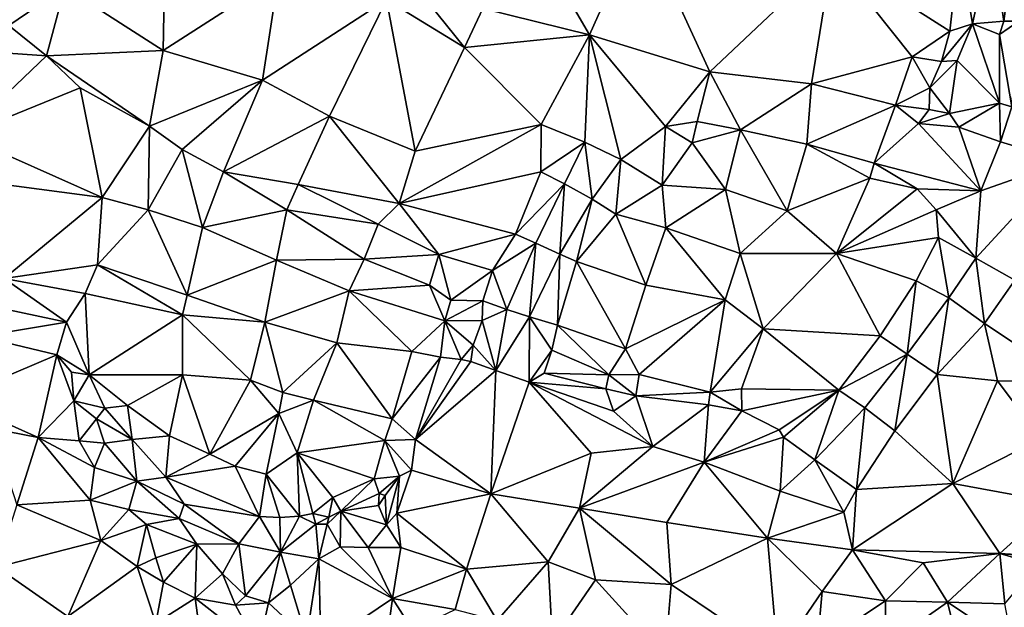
# Model space of a CAD drawing. Header units: feet. Extents: x 116535 to 120173, y 200032 to 203855.
# Tile 44 of 87: x 117918 to 118174, y 202636 to 202788. Entities that reach past the tile are written whole.
import ezdxf

# ---------------------------------------------------------------- set-up
doc = ezdxf.new("R2010")
doc.units = ezdxf.units.FT
doc.header["$MEASUREMENT"] = 0
doc.layers.add('V-TOPO-TINN-3DFC', color=3, linetype='Continuous')

msp = doc.modelspace()

# ---------------------------------------------------------------- linework, layer by layer
at = {"layer": 'V-TOPO-TINN-3DFC'}
for points in [[(118038.3781, 202791.3408, 558.603), (118066.1483, 202784.5153, 558.797), (118048.5949, 202814.5837, 558.073)], [(118048.5949, 202814.5837, 558.073), (118066.1483, 202784.5153, 558.797), (118079.3524, 202814.1006, 558.499)], [(118079.3524, 202814.1006, 558.499), (118066.1483, 202784.5153, 558.797), (118097.4398, 202774.8555, 559.315)], [(118079.3524, 202814.1006, 558.499), (118097.4398, 202774.8555, 559.315), (118129.1636, 202804.8964, 560.7795)], [(118170.5411, 202809.7743, 562.0156), (118162.3247, 202808.3183, 559.4171), (118165.704, 202787.3206, 559.5614)], [(118170.5411, 202809.7743, 562.0156), (118165.704, 202787.3206, 559.5614), (118173.8329, 202788.0058, 560.9531)], [(118176.7753, 202810.3625, 562.0528), (118170.5411, 202809.7743, 562.0156), (118173.8329, 202788.0058, 560.9531)], [(118177.7442, 202788.0368, 561.1668), (118176.7753, 202810.3625, 562.0528), (118173.8329, 202788.0058, 560.9531)], [(118159.7608, 202785.4474, 559.687), (118162.3247, 202808.3183, 559.4171), (118129.1636, 202804.8964, 560.7795)], [(118159.7608, 202785.4474, 559.687), (118165.704, 202787.3206, 559.5614), (118162.3247, 202808.3183, 559.4171)], [(118097.4398, 202774.8555, 559.315), (118123.8299, 202771.7713, 558.994), (118129.1636, 202804.8964, 560.7795)], [(118123.8299, 202771.7713, 558.994), (118150.015, 202778.7758, 559.082), (118129.1636, 202804.8964, 560.7795)], [(118150.015, 202778.7758, 559.082), (118159.7608, 202785.4474, 559.687), (118129.1636, 202804.8964, 560.7795)], [(118017.4774, 202801.3636, 558.953), (118013.3791, 202793.674, 559.107), (118033.6507, 202781.218, 558.713)], [(118033.6507, 202781.218, 558.713), (118038.3781, 202791.3408, 558.603), (118017.4774, 202801.3636, 558.953)], [(117955.6575, 202799.6305, 558.003), (117929.7854, 202796.8863, 558.046), (117955.2865, 202780.3889, 557.258)], [(117985.2648, 202799.6925, 558.718), (117955.2865, 202780.3889, 557.258), (117981.1665, 202772.6453, 558.911)], [(117985.2648, 202799.6925, 558.718), (117955.6575, 202799.6305, 558.003), (117955.2865, 202780.3889, 557.258)], [(118013.3791, 202793.674, 559.107), (117985.2648, 202799.6925, 558.718), (117981.1665, 202772.6453, 558.911)], [(117915.2053, 202786.9195, 558.99), (117929.7854, 202796.8863, 558.046), (117909.9088, 202795.0171, 562.171)], [(117925.011, 202779.0358, 557.169), (117929.7854, 202796.8863, 558.046), (117915.2053, 202786.9195, 558.99)], [(117925.011, 202779.0358, 557.169), (117955.2865, 202780.3889, 557.258), (117929.7854, 202796.8863, 558.046)], [(117998.5379, 202763.3656, 559.312), (118013.3791, 202793.674, 559.107), (117981.1665, 202772.6453, 558.911)], [(118013.3791, 202793.674, 559.107), (117998.5379, 202763.3656, 559.312), (118020.7887, 202754.2289, 559.206)], [(118020.7887, 202754.2289, 559.206), (118033.6507, 202781.218, 558.713), (118013.3791, 202793.674, 559.107)], [(118033.6507, 202781.218, 558.713), (118066.1483, 202784.5153, 558.797), (118038.3781, 202791.3408, 558.603)], [(117925.011, 202779.0358, 557.169), (117915.2053, 202786.9195, 558.99), (117902.4872, 202780.581, 563.51)], [(118165.704, 202787.3206, 559.5614), (118159.7608, 202785.4474, 559.687), (118157.6456, 202777.5557, 561.053)], [(118165.704, 202787.3206, 559.5614), (118157.6456, 202777.5557, 561.053), (118161.6509, 202777.7627, 560.431)], [(118165.704, 202787.3206, 559.5614), (118161.6509, 202777.7627, 560.431), (118172.7258, 202766.7379, 559.878)], [(118172.7108, 202784.5903, 560.893), (118173.8329, 202788.0058, 560.9531), (118165.704, 202787.3206, 559.5614)], [(118165.704, 202787.3206, 559.5614), (118172.7258, 202766.7379, 559.878), (118172.7108, 202784.5903, 560.893)], [(118172.7108, 202784.5903, 560.893), (118177.7442, 202788.0368, 561.1668), (118173.8329, 202788.0058, 560.9531)], [(118172.7108, 202784.5903, 560.893), (118175.9071, 202765.7968, 560.201), (118177.7442, 202788.0368, 561.1668)], [(118053.5623, 202761.1734, 559.086), (118066.1483, 202784.5153, 558.797), (118033.6507, 202781.218, 558.713)], [(118053.5623, 202761.1734, 559.086), (118064.9412, 202756.561, 558.888), (118066.1483, 202784.5153, 558.797)], [(118074.304, 202752.0727, 559.046), (118066.1483, 202784.5153, 558.797), (118064.9412, 202756.561, 558.888)], [(118074.304, 202752.0727, 559.046), (118085.8819, 202760.6564, 559.268), (118066.1483, 202784.5153, 558.797)], [(118085.8819, 202760.6564, 559.268), (118097.4398, 202774.8555, 559.315), (118066.1483, 202784.5153, 558.797)], [(118150.015, 202778.7758, 559.082), (118157.6456, 202777.5557, 561.053), (118159.7608, 202785.4474, 559.687)], [(118172.7108, 202784.5903, 560.893), (118172.7258, 202766.7379, 559.878), (118175.9071, 202765.7968, 560.201)], [(118053.5623, 202761.1734, 559.086), (118033.6507, 202781.218, 558.713), (118020.7887, 202754.2289, 559.206)], [(117925.011, 202779.0358, 557.169), (117902.4872, 202780.581, 563.51), (117903.2213, 202758.2732, 571.495)], [(117933.7707, 202770.6582, 558.167), (117925.011, 202779.0358, 557.169), (117903.2213, 202758.2732, 571.495)], [(117951.7772, 202760.6964, 558.129), (117955.2865, 202780.3889, 557.258), (117925.011, 202779.0358, 557.169)], [(117951.7772, 202760.6964, 558.129), (117925.011, 202779.0358, 557.169), (117933.7707, 202770.6582, 558.167)], [(117981.1665, 202772.6453, 558.911), (117955.2865, 202780.3889, 557.258), (117951.7772, 202760.6964, 558.129)], [(118123.8299, 202771.7713, 558.994), (118145.6526, 202766.2038, 559.213), (118150.015, 202778.7758, 559.082)], [(118145.6526, 202766.2038, 559.213), (118154.5824, 202770.6852, 560.836), (118150.015, 202778.7758, 559.082)], [(118150.015, 202778.7758, 559.082), (118154.5824, 202770.6852, 560.836), (118157.6456, 202777.5557, 561.053)], [(118154.5824, 202770.6852, 560.836), (118161.6509, 202777.7627, 560.431), (118157.6456, 202777.5557, 561.053)], [(118159.7228, 202764.0046, 560.569), (118161.6509, 202777.7627, 560.431), (118154.5824, 202770.6852, 560.836)], [(118172.7258, 202766.7379, 559.878), (118161.6509, 202777.7627, 560.431), (118159.7228, 202764.0046, 560.569)], [(118085.8819, 202760.6564, 559.268), (118094.1245, 202761.9575, 559.138), (118097.4398, 202774.8555, 559.315)], [(118094.1245, 202761.9575, 559.138), (118105.3594, 202759.7693, 559.077), (118097.4398, 202774.8555, 559.315)], [(118105.3594, 202759.7693, 559.077), (118123.8299, 202771.7713, 558.994), (118097.4398, 202774.8555, 559.315)], [(117939.4952, 202742.2099, 570.352), (117933.7707, 202770.6582, 558.167), (117903.2213, 202758.2732, 571.495)], [(117939.4952, 202742.2099, 570.352), (117951.7772, 202760.6964, 558.129), (117933.7707, 202770.6582, 558.167)], [(117981.1665, 202772.6453, 558.911), (117951.7772, 202760.6964, 558.129), (117960.2909, 202754.6919, 559.081)], [(117970.9737, 202748.8164, 559.699), (117981.1665, 202772.6453, 558.911), (117960.2909, 202754.6919, 559.081)], [(117970.9737, 202748.8164, 559.699), (117998.5379, 202763.3656, 559.312), (117981.1665, 202772.6453, 558.911)], [(118122.5778, 202756.066, 559.285), (118123.8299, 202771.7713, 558.994), (118105.3594, 202759.7693, 559.077)], [(118122.5778, 202756.066, 559.285), (118145.6526, 202766.2038, 559.213), (118123.8299, 202771.7713, 558.994)], [(118145.6526, 202766.2038, 559.213), (118154.3783, 202765.0927, 560.801), (118154.5824, 202770.6852, 560.836)], [(118154.3783, 202765.0927, 560.801), (118159.7228, 202764.0046, 560.569), (118154.5824, 202770.6852, 560.836)], [(118122.5778, 202756.066, 559.285), (118140.1122, 202751.1216, 559.535), (118145.6526, 202766.2038, 559.213)], [(118140.1122, 202751.1216, 559.535), (118151.6601, 202761.4244, 560.146), (118145.6526, 202766.2038, 559.213)], [(118145.6526, 202766.2038, 559.213), (118151.6601, 202761.4244, 560.146), (118154.3783, 202765.0927, 560.801)], [(118172.7258, 202766.7379, 559.878), (118159.7228, 202764.0046, 560.569), (118162.129, 202760.5014, 559.812)], [(118172.7258, 202766.7379, 559.878), (118162.129, 202760.5014, 559.812), (118172.9863, 202756.616, 559.835)], [(118172.7258, 202766.7379, 559.878), (118172.9863, 202756.616, 559.835), (118175.9071, 202765.7968, 560.201)], [(118175.9071, 202765.7968, 560.201), (118172.9863, 202756.616, 559.835), (118189.7291, 202751.6417, 560.3635)], [(117970.9737, 202748.8164, 559.699), (117990.4193, 202745.5262, 559.529), (117998.5379, 202763.3656, 559.312)], [(117990.4193, 202745.5262, 559.529), (118016.6444, 202740.5938, 559.454), (117998.5379, 202763.3656, 559.312)], [(117998.5379, 202763.3656, 559.312), (118016.6444, 202740.5938, 559.454), (118020.7887, 202754.2289, 559.206)], [(118151.6601, 202761.4244, 560.146), (118159.7228, 202764.0046, 560.569), (118154.3783, 202765.0927, 560.801)], [(118162.129, 202760.5014, 559.812), (118159.7228, 202764.0046, 560.569), (118151.6601, 202761.4244, 560.146)], [(117951.4231, 202738.9806, 568.507), (117951.7772, 202760.6964, 558.129), (117939.4952, 202742.2099, 570.352)], [(117951.4231, 202738.9806, 568.507), (117960.2909, 202754.6919, 559.081), (117951.7772, 202760.6964, 558.129)], [(118016.6444, 202740.5938, 559.454), (118053.4933, 202748.8294, 558.984), (118053.5623, 202761.1734, 559.086)], [(118016.6444, 202740.5938, 559.454), (118053.5623, 202761.1734, 559.086), (118020.7887, 202754.2289, 559.206)], [(118053.4933, 202748.8294, 558.984), (118064.9412, 202756.561, 558.888), (118053.5623, 202761.1734, 559.086)], [(118074.304, 202752.0727, 559.046), (118085.0448, 202745.4172, 560.006), (118085.8819, 202760.6564, 559.268)], [(118085.0448, 202745.4172, 560.006), (118092.8224, 202756.4, 559.971), (118085.8819, 202760.6564, 559.268)], [(118092.8224, 202756.4, 559.971), (118094.1245, 202761.9575, 559.138), (118085.8819, 202760.6564, 559.268)], [(118092.8224, 202756.4, 559.971), (118105.3594, 202759.7693, 559.077), (118094.1245, 202761.9575, 559.138)], [(118140.1122, 202751.1216, 559.535), (118167.8244, 202743.894, 560.17), (118151.6601, 202761.4244, 560.146)], [(118151.6601, 202761.4244, 560.146), (118167.8244, 202743.894, 560.17), (118162.129, 202760.5014, 559.812)], [(118162.129, 202760.5014, 559.812), (118167.8244, 202743.894, 560.17), (118172.9863, 202756.616, 559.835)], [(117939.4952, 202742.2099, 570.352), (117903.2213, 202758.2732, 571.495), (117900.7511, 202747.2743, 571.612)], [(118092.8224, 202756.4, 559.971), (118101.4581, 202744.2321, 559.76), (118105.3594, 202759.7693, 559.077)], [(118105.3594, 202759.7693, 559.077), (118101.4581, 202744.2321, 559.76), (118117.4934, 202738.6866, 559.383)], [(118122.5778, 202756.066, 559.285), (118105.3594, 202759.7693, 559.077), (118117.4934, 202738.6866, 559.383)], [(118053.4933, 202748.8294, 558.984), (118059.5998, 202745.7682, 558.619), (118064.9412, 202756.561, 558.888)], [(118066.8144, 202741.7669, 559.168), (118064.9412, 202756.561, 558.888), (118059.5998, 202745.7682, 558.619)], [(118066.8144, 202741.7669, 559.168), (118074.304, 202752.0727, 559.046), (118064.9412, 202756.561, 558.888)], [(118085.0448, 202745.4172, 560.006), (118101.4581, 202744.2321, 559.76), (118092.8224, 202756.4, 559.971)], [(118122.5778, 202756.066, 559.285), (118117.4934, 202738.6866, 559.383), (118138.9641, 202747.1703, 559.93)], [(118122.5778, 202756.066, 559.285), (118138.9641, 202747.1703, 559.93), (118140.1122, 202751.1216, 559.535)], [(118167.8244, 202743.894, 560.17), (118189.7291, 202751.6417, 560.3635), (118172.9863, 202756.616, 559.835)], [(117965.5313, 202734.3733, 566.893), (117960.2909, 202754.6919, 559.081), (117951.4231, 202738.9806, 568.507)], [(117965.5313, 202734.3733, 566.893), (117970.9737, 202748.8164, 559.699), (117960.2909, 202754.6919, 559.081)], [(118066.8144, 202741.7669, 559.168), (118072.9678, 202737.8586, 559.245), (118074.304, 202752.0727, 559.046)], [(118074.304, 202752.0727, 559.046), (118072.9678, 202737.8586, 559.245), (118085.0448, 202745.4172, 560.006)], [(118140.1122, 202751.1216, 559.535), (118138.9641, 202747.1703, 559.93), (118151.2491, 202744.4031, 559.427)], [(118140.1122, 202751.1216, 559.535), (118151.2491, 202744.4031, 559.427), (118167.8244, 202743.894, 560.17)], [(118189.7291, 202751.6417, 560.3635), (118166.5173, 202726.4256, 559.885), (118176.6571, 202720.7242, 559.43)], [(118189.7291, 202751.6417, 560.3635), (118167.8244, 202743.894, 560.17), (118166.5173, 202726.4256, 559.885)], [(117965.5313, 202734.3733, 566.893), (117987.498, 202738.9666, 559.779), (117970.9737, 202748.8164, 559.699)], [(117987.498, 202738.9666, 559.779), (117990.4193, 202745.5262, 559.529), (117970.9737, 202748.8164, 559.699)], [(118046.9088, 202732.6571, 558.765), (118053.4933, 202748.8294, 558.984), (118016.6444, 202740.5938, 559.454)], [(118046.9088, 202732.6571, 558.765), (118059.5998, 202745.7682, 558.619), (118053.4933, 202748.8294, 558.984)], [(117914.0112, 202721.0982, 556.266), (117939.4952, 202742.2099, 570.352), (117900.7511, 202747.2743, 571.612)], [(117987.498, 202738.9666, 559.779), (118011.1639, 202735.2433, 559.525), (117990.4193, 202745.5262, 559.529)], [(118011.1639, 202735.2433, 559.525), (118016.6444, 202740.5938, 559.454), (117990.4193, 202745.5262, 559.529)], [(118046.9088, 202732.6571, 558.765), (118052.1682, 202730.308, 558.465), (118059.5998, 202745.7682, 558.619)], [(118058.4077, 202727.4777, 558.913), (118059.5998, 202745.7682, 558.619), (118052.1682, 202730.308, 558.465)], [(118058.4077, 202727.4777, 558.913), (118066.8144, 202741.7669, 559.168), (118059.5998, 202745.7682, 558.619)], [(118072.9678, 202737.8586, 559.245), (118085.9389, 202734.3063, 560.481), (118085.0448, 202745.4172, 560.006)], [(118085.0448, 202745.4172, 560.006), (118085.9389, 202734.3063, 560.481), (118101.4581, 202744.2321, 559.76)], [(118138.9641, 202747.1703, 559.93), (118117.4934, 202738.6866, 559.383), (118130.3224, 202727.6657, 559.254)], [(118151.2491, 202744.4031, 559.427), (118138.9641, 202747.1703, 559.93), (118130.3224, 202727.6657, 559.254)], [(118085.9389, 202734.3063, 560.481), (118105.2974, 202727.6477, 560.071), (118101.4581, 202744.2321, 559.76)], [(118101.4581, 202744.2321, 559.76), (118105.2974, 202727.6477, 560.071), (118117.4934, 202738.6866, 559.383)], [(118130.3224, 202727.6657, 559.254), (118156.2035, 202739.0056, 559.006), (118151.2491, 202744.4031, 559.427)], [(118151.2491, 202744.4031, 559.427), (118156.2035, 202739.0056, 559.006), (118167.8244, 202743.894, 560.17)], [(118166.5173, 202726.4256, 559.885), (118167.8244, 202743.894, 560.17), (118156.2035, 202739.0056, 559.006)], [(117914.0112, 202721.0982, 556.266), (117938.2331, 202724.6855, 556.409), (117939.4952, 202742.2099, 570.352)], [(117951.4231, 202738.9806, 568.507), (117939.4952, 202742.2099, 570.352), (117938.2331, 202724.6855, 556.409)], [(118026.9712, 202727.4087, 558.492), (118016.6444, 202740.5938, 559.454), (118011.1639, 202735.2433, 559.525)], [(118046.9088, 202732.6571, 558.765), (118016.6444, 202740.5938, 559.454), (118026.9712, 202727.4087, 558.492)], [(118058.4077, 202727.4777, 558.913), (118062.752, 202725.5596, 560.107), (118066.8144, 202741.7669, 559.168)], [(118066.8144, 202741.7669, 559.168), (118062.752, 202725.5596, 560.107), (118072.9678, 202737.8586, 559.245)], [(117951.4231, 202738.9806, 568.507), (117938.2331, 202724.6855, 556.409), (117961.592, 202716.8209, 556.385)], [(117965.5313, 202734.3733, 566.893), (117951.4231, 202738.9806, 568.507), (117961.592, 202716.8209, 556.385)], [(117984.7618, 202725.8976, 563.786), (117987.498, 202738.9666, 559.779), (117965.5313, 202734.3733, 566.893)], [(117984.7618, 202725.8976, 563.786), (118007.5926, 202726.1256, 559.05), (117987.498, 202738.9666, 559.779)], [(117987.498, 202738.9666, 559.779), (118007.5926, 202726.1256, 559.05), (118011.1639, 202735.2433, 559.525)], [(118062.752, 202725.5596, 560.107), (118080.7915, 202719.3941, 559.632), (118072.9678, 202737.8586, 559.245)], [(118072.9678, 202737.8586, 559.245), (118080.7915, 202719.3941, 559.632), (118085.9389, 202734.3063, 560.481)], [(118117.4934, 202738.6866, 559.383), (118105.2974, 202727.6477, 560.071), (118130.3224, 202727.6657, 559.254)], [(118130.3224, 202727.6657, 559.254), (118156.8145, 202731.7531, 559.416), (118156.2035, 202739.0056, 559.006)], [(118166.5173, 202726.4256, 559.885), (118156.2035, 202739.0056, 559.006), (118156.8145, 202731.7531, 559.416)], [(118026.9712, 202727.4087, 558.492), (118011.1639, 202735.2433, 559.525), (118007.5926, 202726.1256, 559.05)], [(117984.7618, 202725.8976, 563.786), (117965.5313, 202734.3733, 566.893), (117961.592, 202716.8209, 556.385)], [(118046.9088, 202732.6571, 558.765), (118026.9712, 202727.4087, 558.492), (118040.9053, 202723.2284, 558.434)], [(118046.9088, 202732.6571, 558.765), (118040.9053, 202723.2284, 558.434), (118052.1682, 202730.308, 558.465)], [(118080.7915, 202719.3941, 559.632), (118101.3981, 202715.6178, 559.943), (118085.9389, 202734.3063, 560.481)], [(118085.9389, 202734.3063, 560.481), (118101.3981, 202715.6178, 559.943), (118105.2974, 202727.6477, 560.071)], [(118044.6226, 202713.0266, 557.976), (118052.1682, 202730.308, 558.465), (118040.9053, 202723.2284, 558.434)], [(118050.5271, 202711.1874, 558.06), (118052.1682, 202730.308, 558.465), (118044.6226, 202713.0266, 557.976)], [(118050.5271, 202711.1874, 558.06), (118058.4077, 202727.4777, 558.913), (118052.1682, 202730.308, 558.465)], [(118151.0411, 202720.5532, 559.479), (118156.8145, 202731.7531, 559.416), (118130.3224, 202727.6657, 559.254)], [(118151.0411, 202720.5532, 559.479), (118159.5078, 202716.1148, 559.481), (118156.8145, 202731.7531, 559.416)], [(118156.8145, 202731.7531, 559.416), (118159.5078, 202716.1148, 559.481), (118166.5173, 202726.4256, 559.885)], [(118007.5926, 202726.1256, 559.05), (118024.504, 202719.3971, 558.513), (118026.9712, 202727.4087, 558.492)], [(118024.504, 202719.3971, 558.513), (118030.0532, 202715.5387, 558.6064), (118026.9712, 202727.4087, 558.492)], [(118040.9053, 202723.2284, 558.434), (118026.9712, 202727.4087, 558.492), (118030.0532, 202715.5387, 558.6064)], [(118050.5271, 202711.1874, 558.06), (118057.8046, 202708.9613, 558.69), (118058.4077, 202727.4777, 558.913)], [(118057.8046, 202708.9613, 558.69), (118062.752, 202725.5596, 560.107), (118058.4077, 202727.4777, 558.913)], [(118111.2549, 202708.0612, 559.787), (118105.2974, 202727.6477, 560.071), (118101.3981, 202715.6178, 559.943)], [(118111.2549, 202708.0612, 559.787), (118130.3224, 202727.6657, 559.254), (118105.2974, 202727.6477, 560.071)], [(118141.6913, 202706.216, 559.309), (118130.3224, 202727.6657, 559.254), (118111.2549, 202708.0612, 559.787)], [(118141.6913, 202706.216, 559.309), (118151.0411, 202720.5532, 559.479), (118130.3224, 202727.6657, 559.254)], [(117914.0112, 202721.0982, 556.266), (117935.0588, 202717.1929, 556.399), (117938.2331, 202724.6855, 556.409)], [(117935.0588, 202717.1929, 556.399), (117960.3229, 202711.6845, 556.551), (117938.2331, 202724.6855, 556.409)], [(117960.3229, 202711.6845, 556.551), (117961.592, 202716.8209, 556.385), (117938.2331, 202724.6855, 556.409)], [(117981.7546, 202709.7473, 557.019), (117984.7618, 202725.8976, 563.786), (117961.592, 202716.8209, 556.385)], [(117981.7546, 202709.7473, 557.019), (118003.6623, 202717.902, 562.6), (117984.7618, 202725.8976, 563.786)], [(118003.6623, 202717.902, 562.6), (118007.5926, 202726.1256, 559.05), (117984.7618, 202725.8976, 563.786)], [(118003.6623, 202717.902, 562.6), (118024.504, 202719.3971, 558.513), (118007.5926, 202726.1256, 559.05)], [(118075.5191, 202702.8238, 559), (118062.752, 202725.5596, 560.107), (118057.8046, 202708.9613, 558.69)], [(118075.5191, 202702.8238, 559), (118080.7915, 202719.3941, 559.632), (118062.752, 202725.5596, 560.107)], [(118168.7505, 202709.3913, 559.355), (118166.5173, 202726.4256, 559.885), (118159.5078, 202716.1148, 559.481)], [(118168.7505, 202709.3913, 559.355), (118176.6571, 202720.7242, 559.43), (118166.5173, 202726.4256, 559.885)], [(118038.4321, 202715.3428, 558.166), (118040.9053, 202723.2284, 558.434), (118030.0532, 202715.5387, 558.6064)], [(118038.4321, 202715.3428, 558.166), (118044.6226, 202713.0266, 557.976), (118040.9053, 202723.2284, 558.434)], [(117914.0112, 202721.0982, 556.266), (117910.9879, 202713.8316, 555.651), (117930.1535, 202709.7413, 556.281)], [(117914.0112, 202721.0982, 556.266), (117930.1535, 202709.7413, 556.281), (117935.0588, 202717.1929, 556.399)], [(118141.6913, 202706.216, 559.309), (118148.6519, 202701.4587, 559.202), (118151.0411, 202720.5532, 559.479)], [(118151.0411, 202720.5532, 559.479), (118148.6519, 202701.4587, 559.202), (118159.5078, 202716.1148, 559.481)], [(118168.7505, 202709.3913, 559.355), (118191.5163, 202694.3121, 559.436), (118176.6571, 202720.7242, 559.43)], [(117935.0588, 202717.1929, 556.399), (117930.1535, 202709.7413, 556.281), (117936.0809, 202696.1222, 556.304)], [(117935.0588, 202717.1929, 556.399), (117936.0809, 202696.1222, 556.304), (117960.3229, 202711.6845, 556.551)], [(117981.7546, 202709.7473, 557.019), (118000.4621, 202704.4369, 556.873), (118003.6623, 202717.902, 562.6)], [(118000.4621, 202704.4369, 556.873), (118019.9816, 202702.1727, 557.072), (118003.6623, 202717.902, 562.6)], [(118028.5687, 202710.0958, 559.1862), (118024.504, 202719.3971, 558.513), (118003.6623, 202717.902, 562.6)], [(118028.5687, 202710.0958, 559.1862), (118003.6623, 202717.902, 562.6), (118019.9816, 202702.1727, 557.072)], [(118024.504, 202719.3971, 558.513), (118028.5687, 202710.0958, 559.1862), (118030.0532, 202715.5387, 558.6064)], [(118075.5191, 202702.8238, 559), (118101.3981, 202715.6178, 559.943), (118080.7915, 202719.3941, 559.632)], [(117960.3229, 202711.6845, 556.551), (117981.7546, 202709.7473, 557.019), (117961.592, 202716.8209, 556.385)], [(118038.4321, 202715.3428, 558.166), (118030.0532, 202715.5387, 558.6064), (118028.5687, 202710.0958, 559.1862)], [(118038.2716, 202710.2034, 557.9265), (118038.4321, 202715.3428, 558.166), (118028.5687, 202710.0958, 559.1862)], [(118038.2716, 202710.2034, 557.9265), (118044.6226, 202713.0266, 557.976), (118038.4321, 202715.3428, 558.166)], [(118075.5191, 202702.8238, 559), (118079.0383, 202696.1392, 559.368), (118101.3981, 202715.6178, 559.943)], [(118097.5158, 202691.6189, 559.307), (118101.3981, 202715.6178, 559.943), (118079.0383, 202696.1392, 559.368)], [(118097.5158, 202691.6189, 559.307), (118111.2549, 202708.0612, 559.787), (118101.3981, 202715.6178, 559.943)], [(118156.4865, 202696.1692, 559.305), (118159.5078, 202716.1148, 559.481), (118148.6519, 202701.4587, 559.202)], [(118156.4865, 202696.1692, 559.305), (118168.7505, 202709.3913, 559.355), (118159.5078, 202716.1148, 559.481)], [(117930.1535, 202709.7413, 556.281), (117910.9879, 202713.8316, 555.651), (117907.7767, 202706.045, 554.935)], [(118044.6226, 202713.0266, 557.976), (118038.2716, 202710.2034, 557.9265), (118041.7464, 202697.2103, 557.125)], [(118044.6226, 202713.0266, 557.976), (118041.7464, 202697.2103, 557.125), (118050.5271, 202711.1874, 558.06)], [(117930.1535, 202709.7413, 556.281), (117907.7767, 202706.045, 554.935), (117927.7093, 202701.2876, 556.829)], [(117927.7093, 202701.2876, 556.829), (117936.0809, 202696.1222, 556.304), (117930.1535, 202709.7413, 556.281)], [(117960.3229, 202711.6845, 556.551), (117936.0809, 202696.1222, 556.304), (117960.3589, 202696.0882, 557.063)], [(117960.3229, 202711.6845, 556.551), (117978.0023, 202694.7181, 557.492), (117981.7546, 202709.7473, 557.019)], [(117960.3229, 202711.6845, 556.551), (117960.3589, 202696.0882, 557.063), (117978.0023, 202694.7181, 557.492)], [(117981.7546, 202709.7473, 557.019), (117978.0023, 202694.7181, 557.492), (117986.4289, 202691.5159, 557.474)], [(117981.7546, 202709.7473, 557.019), (117986.4289, 202691.5159, 557.474), (118000.4621, 202704.4369, 556.873)], [(118019.9816, 202702.1727, 557.072), (118027.3895, 202700.7023, 557.1326), (118028.5687, 202710.0958, 559.1862)], [(118028.5687, 202710.0958, 559.1862), (118027.3895, 202700.7023, 557.1326), (118032.7866, 202700.0775, 557.029)], [(118028.5687, 202710.0958, 559.1862), (118035.8849, 202703.7776, 557.4131), (118038.2716, 202710.2034, 557.9265)], [(118028.5687, 202710.0958, 559.1862), (118032.7866, 202700.0775, 557.029), (118035.8849, 202703.7776, 557.4131)], [(118041.7464, 202697.2103, 557.125), (118038.2716, 202710.2034, 557.9265), (118035.8849, 202703.7776, 557.4131)], [(118050.412, 202694.1451, 556.725), (118050.5271, 202711.1874, 558.06), (118041.7464, 202697.2103, 557.125)], [(118050.412, 202694.1451, 556.725), (118056.3475, 202702.5407, 558.167), (118050.5271, 202711.1874, 558.06)], [(118050.5271, 202711.1874, 558.06), (118056.3475, 202702.5407, 558.167), (118057.8046, 202708.9613, 558.69)], [(118156.4865, 202696.1692, 559.305), (118172.1837, 202694.548, 559.3269), (118168.7505, 202709.3913, 559.355)], [(118168.7505, 202709.3913, 559.355), (118172.1837, 202694.548, 559.3269), (118191.5163, 202694.3121, 559.436)], [(118057.8046, 202708.9613, 558.69), (118056.3475, 202702.5407, 558.167), (118071.1797, 202696.0802, 558.462)], [(118071.1797, 202696.0802, 558.462), (118075.5191, 202702.8238, 559), (118057.8046, 202708.9613, 558.69)], [(118105.5955, 202692.4559, 558.755), (118111.2549, 202708.0612, 559.787), (118097.5158, 202691.6189, 559.307)], [(118130.9455, 202692.0879, 558.734), (118111.2549, 202708.0612, 559.787), (118105.5955, 202692.4559, 558.755)], [(118130.9455, 202692.0879, 558.734), (118141.6913, 202706.216, 559.309), (118111.2549, 202708.0612, 559.787)], [(117900.5841, 202689.7537, 554.027), (117927.7093, 202701.2876, 556.829), (117907.7767, 202706.045, 554.935)], [(118000.4621, 202704.4369, 556.873), (117986.4289, 202691.5159, 557.474), (117994.4326, 202689.5397, 557.457)], [(118000.4621, 202704.4369, 556.873), (117994.4326, 202689.5397, 557.457), (118014.8142, 202684.6533, 556.669)], [(118000.4621, 202704.4369, 556.873), (118014.8142, 202684.6533, 556.669), (118019.9816, 202702.1727, 557.072)], [(118130.9455, 202692.0879, 558.734), (118148.6519, 202701.4587, 559.202), (118141.6913, 202706.216, 559.309)], [(118019.9816, 202702.1727, 557.072), (118014.8142, 202684.6533, 556.669), (118027.3895, 202700.7023, 557.1326)], [(118032.7866, 202700.0775, 557.029), (118035.2718, 202699.5345, 556.99), (118035.8849, 202703.7776, 557.4131)], [(118041.7464, 202697.2103, 557.125), (118035.8849, 202703.7776, 557.4131), (118035.2718, 202699.5345, 556.99)], [(118050.412, 202694.1451, 556.725), (118054.3844, 202696.5223, 557.257), (118056.3475, 202702.5407, 558.167)], [(118071.1797, 202696.0802, 558.462), (118056.3475, 202702.5407, 558.167), (118054.3844, 202696.5223, 557.257)], [(118071.1797, 202696.0802, 558.462), (118079.0383, 202696.1392, 559.368), (118075.5191, 202702.8238, 559)], [(117900.5841, 202689.7537, 554.027), (117922.8569, 202679.7849, 554.266), (117927.7093, 202701.2876, 556.829)], [(117927.7093, 202701.2876, 556.829), (117922.8569, 202679.7849, 554.266), (117932.1336, 202689.2837, 555.234)], [(117927.7093, 202701.2876, 556.829), (117931.5096, 202696.8133, 556.431), (117936.0809, 202696.1222, 556.304)], [(117927.7093, 202701.2876, 556.829), (117932.1336, 202689.2837, 555.234), (117931.5096, 202696.8133, 556.431)], [(118014.8142, 202684.6533, 556.669), (118020.9287, 202679.2599, 556.72), (118027.3895, 202700.7023, 557.1326)], [(118020.9287, 202679.2599, 556.72), (118032.7866, 202700.0775, 557.029), (118027.3895, 202700.7023, 557.1326)], [(118020.9287, 202679.2599, 556.72), (118035.2718, 202699.5345, 556.99), (118032.7866, 202700.0775, 557.029)], [(118041.7464, 202697.2103, 557.125), (118035.2718, 202699.5345, 556.99), (118020.9287, 202679.2599, 556.72)], [(118130.9455, 202692.0879, 558.734), (118137.688, 202687.5105, 558.812), (118148.6519, 202701.4587, 559.202)], [(118145.4596, 202681.5041, 559.059), (118148.6519, 202701.4587, 559.202), (118137.688, 202687.5105, 558.812)], [(118145.4596, 202681.5041, 559.059), (118156.4865, 202696.1692, 559.305), (118148.6519, 202701.4587, 559.202)], [(117931.5096, 202696.8133, 556.431), (117932.1336, 202689.2837, 555.234), (117936.0809, 202696.1222, 556.304)], [(118041.7464, 202697.2103, 557.125), (118020.9287, 202679.2599, 556.72), (118040.4683, 202665.1538, 557.746)], [(118040.4683, 202665.1538, 557.746), (118050.412, 202694.1451, 556.725), (118041.7464, 202697.2103, 557.125)], [(118050.412, 202694.1451, 556.725), (118070.4016, 202692.4879, 557.236), (118054.3844, 202696.5223, 557.257)], [(118071.1797, 202696.0802, 558.462), (118054.3844, 202696.5223, 557.257), (118070.4016, 202692.4879, 557.236)], [(117936.0809, 202696.1222, 556.304), (117932.1336, 202689.2837, 555.234), (117940.1483, 202687.3905, 555.359)], [(117936.0809, 202696.1222, 556.304), (117946.0807, 202688.1216, 556.904), (117960.3589, 202696.0882, 557.063)], [(117936.0809, 202696.1222, 556.304), (117940.1483, 202687.3905, 555.359), (117946.0807, 202688.1216, 556.904)], [(117946.0807, 202688.1216, 556.904), (117956.9846, 202680.226, 557.341), (117960.3589, 202696.0882, 557.063)], [(117960.3589, 202696.0882, 557.063), (117956.9846, 202680.226, 557.341), (117967.4254, 202675.4686, 557.179)], [(117978.0023, 202694.7181, 557.492), (117960.3589, 202696.0882, 557.063), (117967.4254, 202675.4686, 557.179)], [(117985.3639, 202686.0094, 557.465), (117978.0023, 202694.7181, 557.492), (117967.4254, 202675.4686, 557.179)], [(117985.3639, 202686.0094, 557.465), (117986.4289, 202691.5159, 557.474), (117978.0023, 202694.7181, 557.492)], [(118040.4683, 202665.1538, 557.746), (118066.5463, 202675.7266, 557.557), (118050.412, 202694.1451, 556.725)], [(118050.412, 202694.1451, 556.725), (118082.5926, 202677.4837, 557.799), (118072.3408, 202686.6795, 556.837)], [(118050.412, 202694.1451, 556.725), (118066.5463, 202675.7266, 557.557), (118082.5926, 202677.4837, 557.799)], [(118050.412, 202694.1451, 556.725), (118072.3408, 202686.6795, 556.837), (118070.4016, 202692.4879, 557.236)], [(118071.1797, 202696.0802, 558.462), (118070.4016, 202692.4879, 557.236), (118078.1413, 202690.6218, 557.144)], [(118079.0383, 202696.1392, 559.368), (118071.1797, 202696.0802, 558.462), (118078.1413, 202690.6218, 557.144)], [(118097.5158, 202691.6189, 559.307), (118079.0383, 202696.1392, 559.368), (118078.1413, 202690.6218, 557.144)], [(118145.4596, 202681.5041, 559.059), (118160.5277, 202667.8403, 559.4705), (118156.4865, 202696.1692, 559.305)], [(118156.4865, 202696.1692, 559.305), (118160.5277, 202667.8403, 559.4705), (118172.1837, 202694.548, 559.3269)], [(118183.4301, 202679.4296, 559.474), (118172.1837, 202694.548, 559.3269), (118160.5277, 202667.8403, 559.4705)], [(118191.5163, 202694.3121, 559.436), (118172.1837, 202694.548, 559.3269), (118183.4301, 202679.4296, 559.474)], [(117994.4326, 202689.5397, 557.457), (117986.4289, 202691.5159, 557.474), (117985.3639, 202686.0094, 557.465)], [(118072.3408, 202686.6795, 556.837), (118078.1413, 202690.6218, 557.144), (118070.4016, 202692.4879, 557.236)], [(118097.5158, 202691.6189, 559.307), (118078.1413, 202690.6218, 557.144), (118097.0358, 202688.2576, 557.055)], [(118097.5158, 202691.6189, 559.307), (118097.0358, 202688.2576, 557.055), (118105.7135, 202686.6985, 557.22)], [(118105.5955, 202692.4559, 558.755), (118097.5158, 202691.6189, 559.307), (118105.7135, 202686.6985, 557.22)], [(118130.9455, 202692.0879, 558.734), (118105.5955, 202692.4559, 558.755), (118105.7135, 202686.6985, 557.22)], [(118130.9455, 202692.0879, 558.734), (118105.7135, 202686.6985, 557.22), (118115.4382, 202681.7451, 558.389)], [(118116.5113, 202679.9159, 558.605), (118130.9455, 202692.0879, 558.734), (118115.4382, 202681.7451, 558.389)], [(118116.5113, 202679.9159, 558.605), (118124.721, 202673.9765, 558.457), (118130.9455, 202692.0879, 558.734)], [(118130.9455, 202692.0879, 558.734), (118124.721, 202673.9765, 558.457), (118137.688, 202687.5105, 558.812)], [(117900.5841, 202689.7537, 554.027), (117910.8149, 202682.0961, 554.272), (117922.8569, 202679.7849, 554.266)], [(117932.1336, 202689.2837, 555.234), (117922.8569, 202679.7849, 554.266), (117933.4627, 202678.9619, 554.264)], [(117932.1336, 202689.2837, 555.234), (117937.9861, 202684.6863, 554.971), (117940.1483, 202687.3905, 555.359)], [(117932.1336, 202689.2837, 555.234), (117933.4627, 202678.9619, 554.264), (117937.9861, 202684.6863, 554.971)], [(117994.4326, 202689.5397, 557.457), (117985.3639, 202686.0094, 557.465), (117990.1662, 202675.8106, 556.614)], [(117994.4326, 202689.5397, 557.457), (117990.1662, 202675.8106, 556.614), (118012.9121, 202679.0059, 556.747)], [(118014.8142, 202684.6533, 556.669), (117994.4326, 202689.5397, 557.457), (118012.9121, 202679.0059, 556.747)], [(118082.5926, 202677.4837, 557.799), (118078.1413, 202690.6218, 557.144), (118072.3408, 202686.6795, 556.837)], [(118082.5926, 202677.4837, 557.799), (118097.0358, 202688.2576, 557.055), (118078.1413, 202690.6218, 557.144)], [(117947.2508, 202679.2529, 554.7), (117940.1483, 202687.3905, 555.359), (117937.9861, 202684.6863, 554.971)], [(117940.1483, 202687.3905, 555.359), (117947.2508, 202679.2529, 554.7), (117946.0807, 202688.1216, 556.904)], [(117946.0807, 202688.1216, 556.904), (117947.2508, 202679.2529, 554.7), (117956.9846, 202680.226, 557.341)], [(118095.9287, 202673.4134, 558.255), (118097.0358, 202688.2576, 557.055), (118082.5926, 202677.4837, 557.799)], [(118095.9287, 202673.4134, 558.255), (118105.7135, 202686.6985, 557.22), (118097.0358, 202688.2576, 557.055)], [(118095.9287, 202673.4134, 558.255), (118115.4382, 202681.7451, 558.389), (118105.7135, 202686.6985, 557.22)], [(118135.4828, 202666.2698, 558.847), (118137.688, 202687.5105, 558.812), (118124.721, 202673.9765, 558.457)], [(118135.4828, 202666.2698, 558.847), (118145.4596, 202681.5041, 559.059), (118137.688, 202687.5105, 558.812)], [(117933.4627, 202678.9619, 554.264), (117940.0862, 202678.3638, 554.113), (117937.9861, 202684.6863, 554.971)], [(117947.2508, 202679.2529, 554.7), (117937.9861, 202684.6863, 554.971), (117940.0862, 202678.3638, 554.113)], [(117985.3639, 202686.0094, 557.465), (117967.4254, 202675.4686, 557.179), (117974.011, 202672.3033, 557.001)], [(117985.3639, 202686.0094, 557.465), (117974.011, 202672.3033, 557.001), (117982.0476, 202670.2652, 556.701)], [(117985.3639, 202686.0094, 557.465), (117982.0476, 202670.2652, 556.701), (117990.1662, 202675.8106, 556.614)], [(118014.8142, 202684.6533, 556.669), (118012.9121, 202679.0059, 556.747), (118020.9287, 202679.2599, 556.72)], [(117910.8149, 202682.0961, 554.272), (117917.2434, 202662.2735, 555.183), (117922.8569, 202679.7849, 554.266)], [(118116.5113, 202679.9159, 558.605), (118115.4382, 202681.7451, 558.389), (118095.9287, 202673.4134, 558.255)], [(118160.5277, 202667.8403, 559.4705), (118145.4596, 202681.5041, 559.059), (118135.4828, 202666.2698, 558.847)], [(117922.8569, 202679.7849, 554.266), (117917.2434, 202662.2735, 555.183), (117936.3619, 202663.4866, 555.306)], [(117922.8569, 202679.7849, 554.266), (117937.468, 202672.0093, 554.505), (117933.4627, 202678.9619, 554.264)], [(117922.8569, 202679.7849, 554.266), (117936.3619, 202663.4866, 555.306), (117937.468, 202672.0093, 554.505)], [(117933.4627, 202678.9619, 554.264), (117937.468, 202672.0093, 554.505), (117940.0862, 202678.3638, 554.113)], [(117948.4349, 202668.401, 554.62), (117947.2508, 202679.2529, 554.7), (117940.0862, 202678.3638, 554.113)], [(117956.9846, 202680.226, 557.341), (117947.2508, 202679.2529, 554.7), (117956.0085, 202669.4621, 554.487)], [(117948.4349, 202668.401, 554.62), (117956.0085, 202669.4621, 554.487), (117947.2508, 202679.2529, 554.7)], [(117956.9846, 202680.226, 557.341), (117956.0085, 202669.4621, 554.487), (117967.4254, 202675.4686, 557.179)], [(118012.9121, 202679.0059, 556.747), (117990.1662, 202675.8106, 556.614), (118010.1518, 202669.0551, 557.598)], [(118012.9121, 202679.0059, 556.747), (118010.1518, 202669.0551, 557.598), (118016.7514, 202669.7351, 557.604)], [(118012.9121, 202679.0059, 556.747), (118019.8526, 202671.2942, 557.782), (118020.9287, 202679.2599, 556.72)], [(118012.9121, 202679.0059, 556.747), (118016.7514, 202669.7351, 557.604), (118019.8526, 202671.2942, 557.782)], [(118020.9287, 202679.2599, 556.72), (118019.8526, 202671.2942, 557.782), (118040.4683, 202665.1538, 557.746)], [(118116.5113, 202679.9159, 558.605), (118095.9287, 202673.4134, 558.255), (118115.6663, 202665.8448, 558.607)], [(118116.5113, 202679.9159, 558.605), (118115.6663, 202665.8448, 558.607), (118124.721, 202673.9765, 558.457)], [(118183.4301, 202679.4296, 559.474), (118160.5277, 202667.8403, 559.4705), (118187.3771, 202662.9095, 559.8165)], [(117937.468, 202672.0093, 554.505), (117948.4349, 202668.401, 554.62), (117940.0862, 202678.3638, 554.113)], [(118063.4941, 202661.4015, 557.955), (118082.5926, 202677.4837, 557.799), (118066.5463, 202675.7266, 557.557)], [(118095.9287, 202673.4134, 558.255), (118082.5926, 202677.4837, 557.799), (118063.4941, 202661.4015, 557.955)], [(117956.0085, 202669.4621, 554.487), (117974.011, 202672.3033, 557.001), (117967.4254, 202675.4686, 557.179)], [(117990.7903, 202659.3073, 556.652), (117990.1662, 202675.8106, 556.614), (117982.0476, 202670.2652, 556.701)], [(118010.1518, 202669.0551, 557.598), (117990.1662, 202675.8106, 556.614), (117999.445, 202664.1847, 557.392)], [(117999.445, 202664.1847, 557.392), (117990.1662, 202675.8106, 556.614), (117994.2086, 202660.0593, 557.408)], [(117994.2086, 202660.0593, 557.408), (117990.1662, 202675.8106, 556.614), (117990.7903, 202659.3073, 556.652)], [(118040.4683, 202665.1538, 557.746), (118063.4941, 202661.4015, 557.955), (118066.5463, 202675.7266, 557.557)], [(118095.9287, 202673.4134, 558.255), (118063.4941, 202661.4015, 557.955), (118086.2449, 202657.6872, 558.187)], [(118095.9287, 202673.4134, 558.255), (118086.2449, 202657.6872, 558.187), (118112.37, 202653.5848, 558.488)], [(118095.9287, 202673.4134, 558.255), (118112.37, 202653.5848, 558.488), (118115.6663, 202665.8448, 558.607)], [(118132.2476, 202660.4104, 558.756), (118124.721, 202673.9765, 558.457), (118115.6663, 202665.8448, 558.607)], [(118132.2476, 202660.4104, 558.756), (118135.4828, 202666.2698, 558.847), (118124.721, 202673.9765, 558.457)], [(117937.468, 202672.0093, 554.505), (117936.3619, 202663.4866, 555.306), (117948.4349, 202668.401, 554.62)], [(117956.0085, 202669.4621, 554.487), (117980.3515, 202659.2453, 556.397), (117974.011, 202672.3033, 557.001)], [(117974.011, 202672.3033, 557.001), (117980.3515, 202659.2453, 556.397), (117982.0476, 202670.2652, 556.701)], [(118019.8526, 202671.2942, 557.782), (118016.0203, 202660.1434, 556.862), (118040.4683, 202665.1538, 557.746)], [(118019.8526, 202671.2942, 557.782), (118016.7514, 202669.7351, 557.604), (118016.0203, 202660.1434, 556.862)], [(117948.4349, 202668.401, 554.62), (117936.3619, 202663.4866, 555.306), (117946.4017, 202661.1054, 555.225)], [(117959.4898, 202658.7122, 554.791), (117948.4349, 202668.401, 554.62), (117946.4017, 202661.1054, 555.225)], [(117948.4349, 202668.401, 554.62), (117960.7709, 202662.4815, 554.705), (117956.0085, 202669.4621, 554.487)], [(117948.4349, 202668.401, 554.62), (117959.4898, 202658.7122, 554.791), (117960.7709, 202662.4815, 554.705)], [(117956.0085, 202669.4621, 554.487), (117960.7709, 202662.4815, 554.705), (117980.3515, 202659.2453, 556.397)], [(117985.6289, 202659.0323, 556.479), (117982.0476, 202670.2652, 556.701), (117980.3515, 202659.2453, 556.397)], [(117990.7903, 202659.3073, 556.652), (117982.0476, 202670.2652, 556.701), (117985.6289, 202659.0323, 556.479)], [(118010.1518, 202669.0551, 557.598), (117999.445, 202664.1847, 557.392), (118001.5291, 202660.6434, 555.195)], [(118010.1518, 202669.0551, 557.598), (118001.5291, 202660.6434, 555.195), (118011.5019, 202665.2618, 555.183)], [(118011.5019, 202665.2618, 555.183), (118016.7514, 202669.7351, 557.604), (118010.1518, 202669.0551, 557.598)], [(118011.5019, 202665.2618, 555.183), (118012.9951, 202664.7007, 555.217), (118016.7514, 202669.7351, 557.604)], [(118013.3821, 202657.0671, 556.486), (118016.7514, 202669.7351, 557.604), (118012.9951, 202664.7007, 555.217)], [(118016.7514, 202669.7351, 557.604), (118013.3821, 202657.0671, 556.486), (118016.0203, 202660.1434, 556.862)], [(118132.2476, 202660.4104, 558.756), (118115.6663, 202665.8448, 558.607), (118112.37, 202653.5848, 558.488)], [(118132.2476, 202660.4104, 558.756), (118134.5158, 202650.5766, 558.395), (118135.4828, 202666.2698, 558.847)], [(118134.5158, 202650.5766, 558.395), (118172.7918, 202649.6415, 557.941), (118160.5277, 202667.8403, 559.4705)], [(118160.5277, 202667.8403, 559.4705), (118135.4828, 202666.2698, 558.847), (118134.5158, 202650.5766, 558.395)], [(118172.7918, 202649.6415, 557.941), (118187.3771, 202662.9095, 559.8165), (118160.5277, 202667.8403, 559.4705)], [(117936.3619, 202663.4866, 555.306), (117917.2434, 202662.2735, 555.183), (117939.1332, 202653.0098, 555.859)], [(117936.3619, 202663.4866, 555.306), (117939.1332, 202653.0098, 555.859), (117946.4017, 202661.1054, 555.225)], [(117999.445, 202664.1847, 557.392), (117994.2086, 202660.0593, 557.408), (117998.3579, 202659.1173, 554.774)], [(117999.445, 202664.1847, 557.392), (117998.3579, 202659.1173, 554.774), (118001.5291, 202660.6434, 555.195)], [(118001.5291, 202660.6434, 555.195), (118011.2669, 202662.1225, 554.899), (118011.5019, 202665.2618, 555.183)], [(118011.5019, 202665.2618, 555.183), (118011.2669, 202662.1225, 554.899), (118012.9951, 202664.7007, 555.217)], [(118013.3821, 202657.0671, 556.486), (118012.9951, 202664.7007, 555.217), (118011.2669, 202662.1225, 554.899)], [(118016.0203, 202660.1434, 556.862), (118034.1447, 202645.5562, 556.842), (118040.4683, 202665.1538, 557.746)], [(118040.4683, 202665.1538, 557.746), (118034.1447, 202645.5562, 556.842), (118055.3704, 202647.4743, 557.479)], [(118040.4683, 202665.1538, 557.746), (118055.3704, 202647.4743, 557.479), (118063.4941, 202661.4015, 557.955)], [(117912.12, 202646.0702, 555.396), (117939.1332, 202653.0098, 555.859), (117917.2434, 202662.2735, 555.183)], [(117946.4017, 202661.1054, 555.225), (117939.1332, 202653.0098, 555.859), (117951.0201, 202657.1631, 555.211)], [(117959.4898, 202658.7122, 554.791), (117946.4017, 202661.1054, 555.225), (117951.0201, 202657.1631, 555.211)], [(117975.014, 202652.1407, 554.727), (117960.7709, 202662.4815, 554.705), (117959.4898, 202658.7122, 554.791)], [(117975.014, 202652.1407, 554.727), (117980.3515, 202659.2453, 556.397), (117960.7709, 202662.4815, 554.705)], [(118001.2951, 202651.4107, 555.357), (118001.5291, 202660.6434, 555.195), (117997.9039, 202657.2591, 554.798)], [(117997.9039, 202657.2591, 554.798), (118001.5291, 202660.6434, 555.195), (117998.3579, 202659.1173, 554.774)], [(118001.2951, 202651.4107, 555.357), (118008.5847, 202651.1826, 556.11), (118001.5291, 202660.6434, 555.195)], [(118001.5291, 202660.6434, 555.195), (118013.3821, 202657.0671, 556.486), (118011.2669, 202662.1225, 554.899)], [(118001.5291, 202660.6434, 555.195), (118008.5847, 202651.1826, 556.11), (118013.3821, 202657.0671, 556.486)], [(118063.4941, 202661.4015, 557.955), (118055.3704, 202647.4743, 557.479), (118067.7264, 202642.769, 557.493)], [(118063.4941, 202661.4015, 557.955), (118087.344, 202641.5799, 558.051), (118086.2449, 202657.6872, 558.187)], [(118063.4941, 202661.4015, 557.955), (118067.7264, 202642.769, 557.493), (118087.344, 202641.5799, 558.051)], [(118172.7918, 202649.6415, 557.941), (118200.225, 202647.8924, 559.421), (118187.3771, 202662.9095, 559.8165)], [(117964.0702, 202652.0277, 555.217), (117959.4898, 202658.7122, 554.791), (117951.0201, 202657.1631, 555.211)], [(117975.014, 202652.1407, 554.727), (117959.4898, 202658.7122, 554.791), (117964.0702, 202652.0277, 555.217)], [(117985.7869, 202650.0155, 554.678), (117980.3515, 202659.2453, 556.397), (117975.014, 202652.1407, 554.727)], [(117985.7869, 202650.0155, 554.678), (117985.6289, 202659.0323, 556.479), (117980.3515, 202659.2453, 556.397)], [(117985.7869, 202650.0155, 554.678), (117990.7903, 202659.3073, 556.652), (117985.6289, 202659.0323, 556.479)], [(117994.9776, 202657.2871, 556.07), (117990.7903, 202659.3073, 556.652), (117985.7869, 202650.0155, 554.678)], [(117994.2086, 202660.0593, 557.408), (117990.7903, 202659.3073, 556.652), (117994.9776, 202657.2871, 556.07)], [(117994.2086, 202660.0593, 557.408), (117994.9776, 202657.2871, 556.07), (117998.3579, 202659.1173, 554.774)], [(117994.9776, 202657.2871, 556.07), (117997.9039, 202657.2591, 554.798), (117998.3579, 202659.1173, 554.774)], [(118016.0203, 202660.1434, 556.862), (118013.3821, 202657.0671, 556.486), (118017.0694, 202651.2186, 556.838)], [(118016.0203, 202660.1434, 556.862), (118017.0694, 202651.2186, 556.838), (118034.1447, 202645.5562, 556.842)], [(118132.2476, 202660.4104, 558.756), (118112.37, 202653.5848, 558.488), (118134.5158, 202650.5766, 558.395)], [(117939.1332, 202653.0098, 555.859), (117948.5939, 202646.2672, 555.93), (117951.0201, 202657.1631, 555.211)], [(117948.5939, 202646.2672, 555.93), (117953.3973, 202648.4794, 555.72), (117951.0201, 202657.1631, 555.211)], [(117964.0702, 202652.0277, 555.217), (117951.0201, 202657.1631, 555.211), (117953.3973, 202648.4794, 555.72)], [(117994.9776, 202657.2871, 556.07), (117985.7869, 202650.0155, 554.678), (117995.7657, 202648.2494, 555.1)], [(117994.9776, 202657.2871, 556.07), (117995.7657, 202648.2494, 555.1), (117997.9039, 202657.2591, 554.798)], [(118001.2951, 202651.4107, 555.357), (117997.9039, 202657.2591, 554.798), (117995.7657, 202648.2494, 555.1)], [(118013.3821, 202657.0671, 556.486), (118008.5847, 202651.1826, 556.11), (118017.0694, 202651.2186, 556.838)], [(118086.2449, 202657.6872, 558.187), (118087.344, 202641.5799, 558.051), (118112.37, 202653.5848, 558.488)], [(117912.12, 202646.0702, 555.396), (117930.5775, 202633.2232, 555.703), (117939.1332, 202653.0098, 555.859)], [(117930.5775, 202633.2232, 555.703), (117948.5939, 202646.2672, 555.93), (117939.1332, 202653.0098, 555.859)], [(118115.1082, 202622.8304, 558.075), (118112.37, 202653.5848, 558.488), (118087.344, 202641.5799, 558.051)], [(118112.37, 202653.5848, 558.488), (118126.6391, 202639.7297, 559.239), (118134.5158, 202650.5766, 558.395)], [(118115.1082, 202622.8304, 558.075), (118126.6391, 202639.7297, 559.239), (118112.37, 202653.5848, 558.488)], [(117964.0702, 202652.0277, 555.217), (117953.3973, 202648.4794, 555.72), (117955.3915, 202642.1959, 555.883)], [(117964.0702, 202652.0277, 555.217), (117955.3915, 202642.1959, 555.883), (117963.6781, 202638.0096, 555.949)], [(117964.0702, 202652.0277, 555.217), (117963.6781, 202638.0096, 555.949), (117970.7807, 202644.3581, 555.53)], [(117975.014, 202652.1407, 554.727), (117964.0702, 202652.0277, 555.217), (117970.7807, 202644.3581, 555.53)], [(117975.014, 202652.1407, 554.727), (117970.7807, 202644.3581, 555.53), (117976.6862, 202638.5906, 554.819)], [(117985.7869, 202650.0155, 554.678), (117975.014, 202652.1407, 554.727), (117976.6862, 202638.5906, 554.819)], [(118001.2951, 202651.4107, 555.357), (117995.7657, 202648.2494, 555.1), (118014.8852, 202637.9386, 556.865)], [(118001.2951, 202651.4107, 555.357), (118014.8852, 202637.9386, 556.865), (118008.5847, 202651.1826, 556.11)], [(118008.5847, 202651.1826, 556.11), (118014.8852, 202637.9386, 556.865), (118017.0694, 202651.2186, 556.838)], [(118017.0694, 202651.2186, 556.838), (118014.8852, 202637.9386, 556.865), (118034.1447, 202645.5562, 556.842)], [(118134.5158, 202650.5766, 558.395), (118126.6391, 202639.7297, 559.239), (118143.0384, 202637.3265, 558.824)], [(118134.5158, 202650.5766, 558.395), (118152.8122, 202647.1683, 558.368), (118172.7918, 202649.6415, 557.941)], [(118134.5158, 202650.5766, 558.395), (118143.0384, 202637.3265, 558.824), (118152.8122, 202647.1683, 558.368)], [(117948.5939, 202646.2672, 555.93), (117955.3915, 202642.1959, 555.883), (117953.3973, 202648.4794, 555.72)], [(117985.7869, 202650.0155, 554.678), (117976.6862, 202638.5906, 554.819), (117982.6666, 202636.7925, 555.151)], [(117985.7869, 202650.0155, 554.678), (117982.6666, 202636.7925, 555.151), (117988.4581, 202641.3829, 555.026)], [(117995.7657, 202648.2494, 555.1), (117985.7869, 202650.0155, 554.678), (117988.4581, 202641.3829, 555.026)], [(117995.7657, 202648.2494, 555.1), (117988.4581, 202641.3829, 555.026), (117992.5804, 202627.6278, 555.68)], [(117995.7657, 202648.2494, 555.1), (117992.5804, 202627.6278, 555.68), (117996.3257, 202625.3656, 556.183)], [(117995.7657, 202648.2494, 555.1), (117996.3257, 202625.3656, 556.183), (118014.8852, 202637.9386, 556.865)], [(118152.8122, 202647.1683, 558.368), (118159.2087, 202637.0225, 558.829), (118172.7918, 202649.6415, 557.941)], [(118172.7918, 202649.6415, 557.941), (118159.2087, 202637.0225, 558.829), (118174.0469, 202636.5755, 558.975)], [(118172.7918, 202649.6415, 557.941), (118182.5286, 202646.8003, 558.368), (118205.7614, 202646.4753, 558.862)], [(118182.5286, 202646.8003, 558.368), (118172.7918, 202649.6415, 557.941), (118174.0469, 202636.5755, 558.975)], [(118172.7918, 202649.6415, 557.941), (118205.7614, 202646.4753, 558.862), (118200.225, 202647.8924, 559.421)], [(117912.12, 202646.0702, 555.396), (117901.3462, 202624.3365, 555.411), (117930.5775, 202633.2232, 555.703)], [(117930.5775, 202633.2232, 555.703), (117953.4273, 202631.5301, 555.963), (117948.5939, 202646.2672, 555.93)], [(117948.5939, 202646.2672, 555.93), (117953.4273, 202631.5301, 555.963), (117955.3915, 202642.1959, 555.883)], [(118014.8852, 202637.9386, 556.865), (118031.2265, 202635.0534, 555.896), (118034.1447, 202645.5562, 556.842)], [(118031.2265, 202635.0534, 555.896), (118042.1284, 202632.1771, 556.576), (118034.1447, 202645.5562, 556.842)], [(118042.1284, 202632.1771, 556.576), (118055.3704, 202647.4743, 557.479), (118034.1447, 202645.5562, 556.842)], [(118042.1284, 202632.1771, 556.576), (118056.4955, 202626.5867, 557.263), (118055.3704, 202647.4743, 557.479)], [(118056.4955, 202626.5867, 557.263), (118067.7264, 202642.769, 557.493), (118055.3704, 202647.4743, 557.479)], [(118152.8122, 202647.1683, 558.368), (118143.0384, 202637.3265, 558.824), (118159.2087, 202637.0225, 558.829)], [(117963.6781, 202638.0096, 555.949), (117974.155, 202636.2434, 555.337), (117970.7807, 202644.3581, 555.53)], [(117970.7807, 202644.3581, 555.53), (117974.155, 202636.2434, 555.337), (117976.6862, 202638.5906, 554.819)], [(118085.7709, 202622.8814, 557.821), (118067.7264, 202642.769, 557.493), (118056.4955, 202626.5867, 557.263)], [(118085.7709, 202622.8814, 557.821), (118087.344, 202641.5799, 558.051), (118067.7264, 202642.769, 557.493)], [(117955.3915, 202642.1959, 555.883), (117953.4273, 202631.5301, 555.963), (117963.6781, 202638.0096, 555.949)], [(117988.4581, 202641.3829, 555.026), (117982.6666, 202636.7925, 555.151), (117992.5804, 202627.6278, 555.68)], [(118085.7709, 202622.8814, 557.821), (118115.1082, 202622.8304, 558.075), (118087.344, 202641.5799, 558.051)], [(117953.4273, 202631.5301, 555.963), (117965.6013, 202623.4634, 556.066), (117963.6781, 202638.0096, 555.949)], [(117963.6781, 202638.0096, 555.949), (117980.0844, 202625.1866, 555.265), (117974.155, 202636.2434, 555.337)], [(117963.6781, 202638.0096, 555.949), (117965.6013, 202623.4634, 556.066), (117980.0844, 202625.1866, 555.265)], [(117982.6666, 202636.7925, 555.151), (117976.6862, 202638.5906, 554.819), (117974.155, 202636.2434, 555.337)], [(118014.2742, 202632.8112, 556.735), (118014.8852, 202637.9386, 556.865), (117996.3257, 202625.3656, 556.183)], [(118014.2742, 202632.8112, 556.735), (118020.1456, 202629.7999, 556.919), (118014.8852, 202637.9386, 556.865)], [(118014.8852, 202637.9386, 556.865), (118020.1456, 202629.7999, 556.919), (118031.2265, 202635.0534, 555.896)], [(118115.1082, 202622.8304, 558.075), (118125.292, 202625.5406, 558.32), (118126.6391, 202639.7297, 559.239)], [(118125.292, 202625.5406, 558.32), (118143.0384, 202637.3265, 558.824), (118126.6391, 202639.7297, 559.239)], [(117982.6666, 202636.7925, 555.151), (117974.155, 202636.2434, 555.337), (117980.0844, 202625.1866, 555.265)], [(117982.6666, 202636.7925, 555.151), (117980.0844, 202625.1866, 555.265), (117992.5804, 202627.6278, 555.68)], [(118125.292, 202625.5406, 558.32), (118143.1654, 202625.7236, 558.825), (118143.0384, 202637.3265, 558.824)], [(118143.1654, 202625.7236, 558.825), (118159.2087, 202637.0225, 558.829), (118143.0384, 202637.3265, 558.824)], [(118143.1654, 202625.7236, 558.825), (118162.057, 202625.3286, 559.515), (118159.2087, 202637.0225, 558.829)], [(118159.2087, 202637.0225, 558.829), (118162.057, 202625.3286, 559.515), (118176.1231, 202625.6926, 558.573)], [(118159.2087, 202637.0225, 558.829), (118176.1231, 202625.6926, 558.573), (118174.0469, 202636.5755, 558.975)]]:
    msp.add_3dface(points, dxfattribs=at)

doc.saveas('drawing.dxf')
